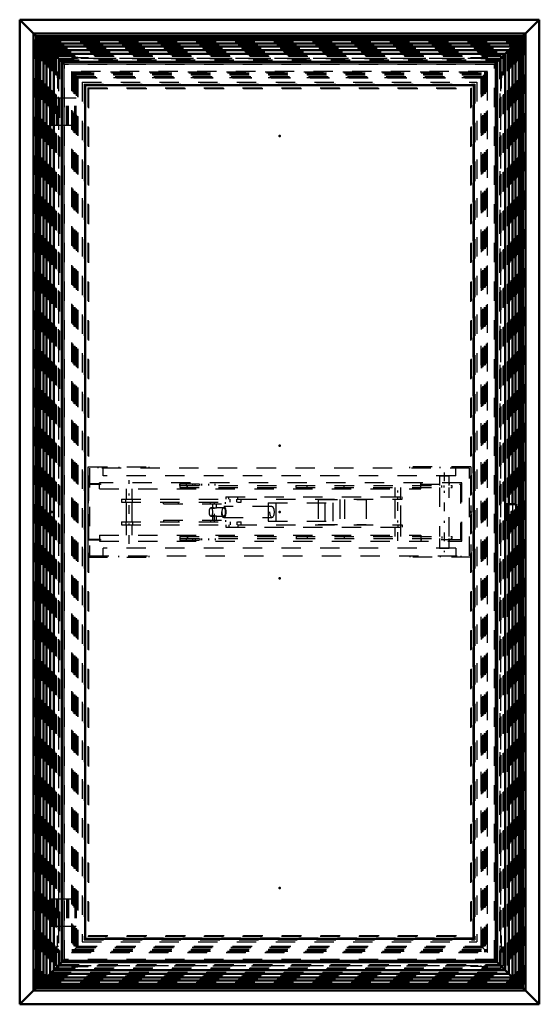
# Model space of a CAD drawing. Header units: millimetres. Extents: x 0 to 428, y 0 to 298.
# Tile 8 of 31: x 111 to 138, y 154 to 205. Entities that reach past the tile are written whole.
import ezdxf

# ---------------------------------------------------------------- set-up
doc = ezdxf.new("R2010")
doc.units = ezdxf.units.MM
doc.linetypes.add('Center', pattern=[1.5, 0.45, -0.5, 0.05, -0.5])
doc.linetypes.add('Dashed', pattern=[2, 1, -1])
for name, color, linetype, lineweight in [('am_0', 7, 'Continuous', 50), ('am_12', 3, 'Continuous', 25), ('am_3', 6, 'Dashed', 25), ('am_6', 2, 'Continuous', 35), ('am_7', 7, 'Center', 25), ('am_9', 7, 'Continuous', 50)]:
    doc.layers.add(name, color=color, linetype=linetype, lineweight=lineweight)

# ---------------------------------------------------------------- blocks, each defined once
blk = doc.blocks.new('47_FGS30012024025C210U_0_in_FDFneo120240C2225N1N4N_300Cl0__1203')
at = {"layer": 'am_3'}
for p, q in [((133.109, 181.134), (133.109, 180.644)), ((133.609, 181.134), (133.109, 181.134)), ((133.609, 180.644), (133.609, 181.134)), ((114.949, 180.744), (114.949, 177.824)), ((115.599, 180.744), (114.949, 180.744)), ((114.961, 180.744), (114.961, 177.824)), ((114.989, 177.864), (114.989, 180.704)), ((115.599, 180.704), (114.989, 180.704)), ((115.001, 177.864), (115.001, 180.704)), ((115.549, 180.744), (115.549, 180.784)), ((134.258, 180.784), (115.549, 180.784)), ((115.549, 180.484), (115.549, 180.704)), ((115.549, 180.484), (132.156, 180.484)), ((115.554, 180.744), (115.554, 180.784)), ((115.554, 180.484), (115.554, 180.704)), ((115.586, 180.704), (115.586, 180.744)), ((115.589, 180.704), (115.589, 180.744)), ((115.594, 180.744), (115.594, 180.704)), ((115.599, 180.704), (115.599, 180.744)), ((116.923, 180.484), (116.923, 179.944)), ((117.243, 179.944), (117.243, 180.484)), ((119.692, 180.744), (119.692, 180.544)), ((119.692, 180.744), (121.525, 180.744)), ((119.692, 180.544), (133.759, 180.544)), ((119.697, 180.644), (119.697, 180.744)), ((119.697, 180.644), (133.759, 180.644)), ((120.026, 180.744), (120.026, 180.644)), ((120.08, 180.544), (120.08, 180.644)), ((120.103, 180.544), (120.103, 180.644)), ((120.375, 180.644), (120.375, 180.744)), ((120.486, 180.644), (120.486, 180.744)), ((120.737, 180.644), (120.737, 180.744)), ((120.839, 180.644), (120.839, 180.744)), ((121.187, 180.744), (121.187, 180.644)), ((121.525, 180.644), (121.525, 180.744)), ((125.701, 180.544), (125.701, 180.644)), ((126.278, 180.544), (126.278, 180.644)), ((128.191, 180.544), (128.191, 180.644)), ((130.798, 180.544), (130.798, 180.059)), ((131.118, 180.059), (131.118, 180.544)), ((132.151, 180.484), (132.151, 180.784)), ((132.151, 180.784), (132.151, 180.724)), ((132.151, 180.724), (134.198, 180.724)), ((132.156, 180.784), (132.156, 180.724)), ((132.156, 180.484), (132.156, 180.784)), ((133.109, 180.544), (133.109, 178.024)), ((133.239, 180.544), (133.239, 180.644)), ((133.354, 180.544), (133.354, 180.644)), ((133.609, 178.024), (133.609, 180.544)), ((133.613, 180.784), (133.613, 180.724)), ((133.618, 180.784), (133.618, 180.724)), ((133.759, 180.544), (133.759, 180.644)), ((134.189, 180.724), (134.189, 177.844)), ((134.198, 180.724), (134.198, 177.844)), ((134.249, 177.784), (134.249, 180.784)), ((134.258, 177.784), (134.258, 180.784)), ((122.071, 180.059), (122.071, 179.944)), ((122.071, 180.059), (131.189, 180.059)), ((122.239, 179.944), (122.239, 180.059)), ((122.703, 179.944), (122.703, 180.059)), ((130.958, 179.944), (130.958, 180.059)), ((131.094, 179.944), (131.094, 180.059)), ((131.189, 179.944), (131.189, 180.059)), ((116.683, 179.944), (116.683, 179.784)), ((116.683, 179.944), (131.189, 179.944)), ((116.683, 179.784), (122.871, 179.784)), ((116.907, 179.784), (116.907, 179.944)), ((116.923, 179.784), (116.923, 178.784)), ((117.243, 178.784), (117.243, 179.784)), ((117.26, 179.784), (117.26, 179.944)), ((118.848, 179.704), (118.848, 179.784)), ((118.848, 179.704), (122.067, 179.704)), ((119.637, 179.704), (119.637, 179.784)), ((121.278, 179.704), (121.278, 179.784)), ((121.398, 179.504), (121.305, 179.504)), ((121.391, 179.704), (121.391, 179.501)), ((121.392, 179.502), (121.391, 179.501)), ((121.398, 179.504), (121.392, 179.502)), ((121.968, 179.504), (121.583, 179.504)), ((121.591, 179.501), (121.591, 179.704)), ((124.46, 179.574), (121.968, 179.574)), ((122.067, 179.704), (122.067, 179.784)), ((122.295, 179.784), (122.295, 179.944)), ((122.647, 179.784), (122.647, 179.944)), ((122.871, 179.784), (122.871, 179.944)), ((124.258, 179.754), (127.607, 179.754)), ((124.258, 179.754), (124.258, 178.814)), ((124.662, 179.754), (124.662, 178.814)), ((126.842, 179.924), (129.323, 179.924)), ((126.842, 179.924), (126.842, 178.644)), ((127.203, 178.814), (127.203, 179.754)), ((127.607, 179.754), (127.607, 178.814)), ((127.965, 179.924), (127.965, 178.644)), ((128.2, 179.924), (128.2, 178.644)), ((129.323, 179.924), (129.323, 178.644)), ((130.798, 179.944), (130.798, 178.624)), ((131.118, 178.624), (131.118, 179.944)), ((121.305, 179.064), (121.398, 179.064)), ((121.391, 179.067), (121.391, 178.864)), ((121.398, 179.064), (121.411, 179.066)), ((121.583, 179.064), (121.968, 179.064)), ((121.591, 179.067), (121.59, 179.065)), ((121.591, 178.864), (121.591, 179.068)), ((121.968, 178.994), (124.46, 178.994)), ((116.683, 178.784), (116.683, 178.624)), ((116.683, 178.784), (122.871, 178.784)), ((116.683, 178.624), (131.189, 178.624)), ((116.907, 178.784), (116.907, 178.624)), ((116.923, 178.624), (116.923, 178.084)), ((117.243, 178.084), (117.243, 178.624)), ((117.26, 178.784), (117.26, 178.624)), ((118.848, 178.864), (122.067, 178.864)), ((118.848, 178.864), (118.848, 178.784)), ((119.637, 178.864), (119.637, 178.784)), ((121.278, 178.864), (121.278, 178.784)), ((122.067, 178.864), (122.067, 178.784)), ((122.071, 178.624), (122.071, 178.509)), ((122.071, 178.509), (131.189, 178.509)), ((122.239, 178.624), (122.239, 178.509)), ((122.295, 178.784), (122.295, 178.624)), ((122.647, 178.784), (122.647, 178.624)), ((122.703, 178.624), (122.703, 178.509)), ((122.871, 178.624), (122.871, 178.784)), ((124.258, 178.814), (127.607, 178.814)), ((126.842, 178.644), (129.323, 178.644)), ((130.798, 178.509), (130.798, 178.024)), ((130.958, 178.624), (130.958, 178.509)), ((131.094, 178.624), (131.094, 178.509)), ((131.118, 178.024), (131.118, 178.509)), ((131.189, 178.624), (131.189, 178.509)), ((115.549, 178.084), (132.156, 178.084)), ((115.549, 178.084), (115.549, 177.864)), ((115.554, 178.084), (115.554, 177.864)), ((119.692, 178.024), (119.692, 177.824)), ((119.692, 178.024), (133.759, 178.024)), ((120.08, 178.024), (120.08, 177.924)), ((120.103, 178.024), (120.103, 177.924)), ((125.701, 178.024), (125.701, 177.924)), ((126.278, 178.024), (126.278, 177.924)), ((128.191, 178.024), (128.191, 177.924)), ((132.151, 178.084), (132.151, 177.784)), ((132.156, 178.084), (132.156, 177.784)), ((133.239, 178.024), (133.239, 177.924)), ((133.354, 178.024), (133.354, 177.924)), ((133.759, 177.924), (133.759, 178.024)), ((115.599, 177.824), (114.949, 177.824)), ((115.599, 177.864), (114.989, 177.864)), ((115.549, 177.824), (115.549, 177.784)), ((115.549, 177.784), (134.258, 177.784)), ((115.554, 177.824), (115.554, 177.784)), ((115.586, 177.824), (115.586, 177.864)), ((115.589, 177.824), (115.589, 177.864)), ((115.594, 177.864), (115.594, 177.824)), ((115.599, 177.824), (115.599, 177.864)), ((119.692, 177.824), (121.525, 177.824)), ((119.697, 177.924), (119.697, 177.824)), ((119.697, 177.924), (133.759, 177.924)), ((120.026, 177.924), (120.026, 177.824)), ((120.375, 177.824), (120.375, 177.924)), ((120.486, 177.924), (120.486, 177.824)), ((120.737, 177.924), (120.737, 177.824)), ((120.839, 177.824), (120.839, 177.924)), ((121.187, 177.924), (121.187, 177.824)), ((121.525, 177.924), (121.525, 177.824)), ((132.151, 177.844), (132.151, 177.784)), ((134.198, 177.844), (132.151, 177.844)), ((132.156, 177.844), (132.156, 177.784)), ((133.109, 177.924), (133.109, 177.394)), ((133.609, 177.394), (133.609, 177.924)), ((133.613, 177.844), (133.613, 177.784)), ((133.618, 177.844), (133.618, 177.784)), ((133.609, 177.394), (133.109, 177.394))]:
    blk.add_line(p, q, dxfattribs=at)
for points in [[(121.391, 179.501), (121.393, 179.497), (121.404, 179.49), (121.426, 179.483), (121.455, 179.48), (121.485, 179.482), (121.491, 179.483)], [(121.591, 179.501), (121.59, 179.499), (121.583, 179.493), (121.565, 179.485), (121.537, 179.48), (121.507, 179.481), (121.477, 179.486), (121.447, 179.493), (121.419, 179.501), (121.4, 179.504), (121.398, 179.504)], [(121.491, 179.483), (121.524, 179.491), (121.554, 179.498), (121.577, 179.503)], [(121.584, 179.504), (121.589, 179.503), (121.591, 179.501)], [(121.491, 179.085), (121.461, 179.088), (121.433, 179.087), (121.412, 179.081), (121.396, 179.074), (121.391, 179.067)], [(121.391, 179.067), (121.391, 179.067), (121.397, 179.064), (121.398, 179.064)], [(121.411, 179.066), (121.412, 179.066), (121.435, 179.071), (121.464, 179.079), (121.498, 179.086), (121.531, 179.088), (121.557, 179.085), (121.576, 179.079), (121.588, 179.071), (121.591, 179.067)], [(121.59, 179.065), (121.59, 179.065), (121.584, 179.064)]]:
    blk.add_lwpolyline(points, dxfattribs=at)
for centre, major_axis in [((121.305, 179.284), (0, 0.22)), ((121.968, 179.284), (0, 0.29)), ((121.968, 179.284), (0, 0.22)), ((124.46, 179.284), (0, 0.29))]:
    blk.add_ellipse(centre, major_axis=major_axis, ratio=0.36721, dxfattribs=at)
at = {"layer": 'am_7'}
for p, q in [((133.359, 181.321), (133.359, 177.207)), ((117.083, 177.634), (117.083, 180.934)), ((130.958, 177.788), (130.958, 180.78)), ((121.491, 178.734), (121.491, 179.834))]:
    blk.add_line(p, q, dxfattribs=at)
at = {"layer": 'am_6'}
for tag, p, flags in [('NB', (139.258, 181.321), 8), ('NN', (139.258, 180.821), 8), ('NT', (139.258, 180.321), 8), ('NBSYN', (139.258, 179.821), 8), ('LINA', (139.258, 179.321), 8), ('CATALOG', (139.258, 178.821), 8), ('IDNR', (139.258, 178.321), 8), ('PN', (139.258, 177.821), 8), ('LODLEVEL', (139.258, 177.321), 8), ('L', (139.258, 176.821), 8), ('W', (139.258, 176.321), 8), ('DP', (139.258, 175.821), 8), ('OP', (139.258, 175.321), 8), ('OC', (139.258, 174.821), 8), ('BA', (139.258, 174.321), 8), ('ExcludeFromBOM', (139.258, 173.321), 8), ('PSOL_0', (139.258, 172.821), 9), ('PSOL_1', (139.258, 172.321), 9), ('PSOL_2', (139.258, 171.821), 9), ('PSOL_3', (139.258, 171.321), 9)]:
    blk.add_attdef(tag, p, '', height=0.5, dxfattribs=dict(at, flags=flags))
blk = doc.blocks.new('48_FGS3001202402511U_0_in_FDFneo120240C2225N1N4N_300Cl0__1203')
at = {"layer": 'am_3'}
for p, q in [((114.968, 181.614), (118.108, 181.614)), ((114.968, 176.954), (114.968, 181.614)), ((134.668, 181.554), (115.028, 181.554)), ((115.028, 181.554), (115.028, 177.014)), ((115.488, 181.554), (115.488, 181.614)), ((115.748, 181.154), (115.748, 181.614)), ((116.548, 181.614), (116.548, 181.554)), ((118.108, 181.554), (118.108, 181.614)), ((134.728, 181.614), (131.588, 181.614)), ((131.588, 181.554), (131.588, 181.614)), ((133.148, 181.554), (133.148, 181.614)), ((133.948, 181.154), (133.948, 181.614)), ((134.208, 181.554), (134.208, 181.614)), ((134.668, 177.014), (134.668, 181.554)), ((134.728, 181.614), (134.728, 176.954)), ((133.948, 181.154), (115.748, 181.154)), ((114.968, 176.954), (118.108, 176.954)), ((115.028, 177.014), (134.668, 177.014)), ((115.488, 176.954), (115.488, 177.014)), ((115.748, 176.954), (115.748, 177.414)), ((133.948, 177.414), (115.748, 177.414)), ((116.548, 176.954), (116.548, 177.014)), ((118.108, 176.954), (118.108, 177.014)), ((131.588, 177.014), (131.588, 176.954)), ((134.728, 176.954), (131.588, 176.954)), ((133.148, 177.014), (133.148, 176.954)), ((133.948, 177.414), (133.948, 176.954)), ((134.208, 177.014), (134.208, 176.954))]:
    blk.add_line(p, q, dxfattribs=at)
at = {"layer": 'am_6'}
for tag, p, flags in [('NB', (139.728, 181.614), 8), ('NN', (139.728, 181.114), 8), ('NT', (139.728, 180.614), 8), ('NBSYN', (139.728, 180.114), 8), ('LINA', (139.728, 179.614), 8), ('CATALOG', (139.728, 179.114), 8), ('IDNR', (139.728, 178.614), 8), ('PN', (139.728, 178.114), 8), ('LODLEVEL', (139.728, 177.614), 8), ('L', (139.728, 177.114), 8), ('W', (139.728, 176.614), 8), ('DP', (139.728, 176.114), 8), ('OP', (139.728, 175.614), 8), ('PPATH', (139.728, 175.114), 8), ('ExcludeFromBOM', (139.728, 174.114), 8), ('PSOL_0', (139.728, 173.614), 9), ('PSOL_1', (139.728, 173.114), 9), ('PSOL_2', (139.728, 172.614), 9)]:
    blk.add_attdef(tag, p, '', height=0.5, dxfattribs=dict(at, flags=flags))
blk = doc.blocks.new('49_Flat_Glass_Skylight_300120240_6_0_in_FDFneo120240C2225N1N4N_300Cl0__1203')
at = {"layer": 'am_3'}
for p, q in [((135.6, 202.036), (114.096, 202.036)), ((114.096, 202.036), (114.096, 156.532)), ((114.096, 202.036), (114.17, 201.962)), ((114.17, 201.962), (135.526, 201.962)), ((114.17, 201.962), (114.17, 156.606)), ((114.176, 201.956), (114.282, 201.956)), ((114.176, 201.956), (114.416, 201.717)), ((114.178, 201.954), (114.178, 156.614)), ((114.263, 201.869), (135.433, 201.869)), ((114.263, 201.869), (114.263, 156.699)), ((114.28, 201.954), (114.282, 201.956)), ((114.28, 201.954), (135.416, 201.954)), ((114.28, 201.852), (114.28, 156.716)), ((114.28, 201.852), (135.416, 201.852)), ((135.281, 201.717), (135.52, 201.956)), ((135.414, 201.956), (135.52, 201.956)), ((135.416, 201.954), (135.414, 201.956)), ((135.416, 201.852), (135.416, 156.716)), ((135.433, 201.869), (135.433, 156.699)), ((135.518, 201.954), (135.518, 156.614)), ((135.526, 201.962), (135.6, 202.036)), ((135.526, 201.962), (135.526, 156.606)), ((135.6, 156.532), (135.6, 202.036)), ((114.353, 201.779), (114.353, 156.789)), ((114.353, 201.779), (135.343, 201.779)), ((114.362, 156.798), (114.362, 201.77)), ((114.362, 201.77), (135.334, 201.77)), ((114.416, 201.717), (135.281, 201.717)), ((114.416, 201.717), (114.416, 156.851)), ((135.281, 201.717), (135.281, 156.851)), ((135.334, 201.77), (135.334, 156.798)), ((135.343, 201.779), (135.343, 156.789)), ((114.17, 156.606), (114.096, 156.532)), ((114.17, 156.606), (135.526, 156.606)), ((114.176, 156.612), (114.416, 156.851)), ((114.176, 156.612), (114.282, 156.612)), ((114.263, 156.699), (135.433, 156.699)), ((114.28, 156.716), (135.416, 156.716)), ((114.282, 156.612), (114.28, 156.614)), ((114.28, 156.614), (135.416, 156.614)), ((114.353, 156.789), (135.343, 156.789)), ((135.334, 156.798), (114.362, 156.798)), ((114.416, 156.851), (135.281, 156.851)), ((135.52, 156.612), (135.281, 156.851)), ((135.416, 156.614), (135.414, 156.612)), ((135.414, 156.612), (135.52, 156.612)), ((135.6, 156.532), (135.526, 156.606)), ((114.096, 156.532), (135.6, 156.532))]:
    blk.add_line(p, q, dxfattribs=at)
at = {"layer": 'am_6'}
for tag, p, flags in [('NB', (140.6, 202.036), 8), ('NN', (140.6, 201.536), 8), ('NT', (140.6, 201.036), 8), ('NBSYN', (140.6, 200.536), 8), ('LINA', (140.6, 200.036), 8), ('CATALOG', (140.6, 199.536), 8), ('IDNR', (140.6, 199.036), 8), ('PN', (140.6, 198.536), 8), ('LODLEVEL', (140.6, 198.036), 8), ('L', (140.6, 197.536), 8), ('W', (140.6, 197.036), 8), ('PPATH', (140.6, 196.536), 8), ('ExcludeFromBOM', (140.6, 195.536), 8), ('PSOL_0', (140.6, 195.036), 9), ('PSOL_1', (140.6, 194.536), 9), ('PSOL_2', (140.6, 194.036), 9)]:
    blk.add_attdef(tag, p, '', height=0.5, dxfattribs=dict(at, flags=flags))
blk = doc.blocks.new('50_Flat_Glass_Skylight_300120240_12_0_in_FDFneo120240C2225N1N4N_300Cl0__1203')
at = {"layer": 'am_3'}
for p, q in [((114.65, 201.482), (135.046, 201.482)), ((114.65, 201.482), (114.65, 157.086)), ((135.046, 201.482), (135.046, 157.086)), ((114.814, 201.318), (114.814, 157.25)), ((114.814, 201.318), (134.882, 201.318)), ((134.882, 201.318), (134.882, 157.25)), ((114.814, 157.25), (134.882, 157.25)), ((114.65, 157.086), (135.046, 157.086))]:
    blk.add_line(p, q, dxfattribs=at)
at = {"layer": 'am_6'}
for tag, p, flags in [('NB', (140.046, 201.482), 8), ('NN', (140.046, 200.982), 8), ('NT', (140.046, 200.482), 8), ('NBSYN', (140.046, 199.982), 8), ('LINA', (140.046, 199.482), 8), ('CATALOG', (140.046, 198.982), 8), ('IDNR', (140.046, 198.482), 8), ('PN', (140.046, 197.982), 8), ('LODLEVEL', (140.046, 197.482), 8), ('L', (140.046, 196.982), 8), ('W', (140.046, 196.482), 8), ('PPATH', (140.046, 195.982), 8), ('ExcludeFromBOM', (140.046, 194.982), 8), ('PSOL_0', (140.046, 194.482), 9), ('PSOL_1', (140.046, 193.982), 9), ('PSOL_2', (140.046, 193.482), 9)]:
    blk.add_attdef(tag, p, '', height=0.5, dxfattribs=dict(at, flags=flags))
blk = doc.blocks.new('51_Flat_Glass_Skylight_300120240_5_0_in_FDFneo120240C2225N1N4N_300Cl0__1203')
at = {"layer": 'am_3'}
for p, q in [((114.758, 201.374), (134.938, 201.374)), ((114.758, 201.374), (114.758, 157.194)), ((134.938, 201.374), (134.938, 157.194)), ((114.958, 201.174), (114.958, 157.394)), ((114.958, 201.174), (134.738, 201.174)), ((134.738, 201.174), (134.738, 157.394)), ((114.758, 157.194), (134.938, 157.194)), ((114.958, 157.394), (134.738, 157.394))]:
    blk.add_line(p, q, dxfattribs=at)
at = {"layer": 'am_6'}
for tag, p, flags in [('NB', (139.938, 201.374), 8), ('NN', (139.938, 200.874), 8), ('NT', (139.938, 200.374), 8), ('NBSYN', (139.938, 199.874), 8), ('LINA', (139.938, 199.374), 8), ('CATALOG', (139.938, 198.874), 8), ('IDNR', (139.938, 198.374), 8), ('PN', (139.938, 197.874), 8), ('LODLEVEL', (139.938, 197.374), 8), ('L', (139.938, 196.874), 8), ('W', (139.938, 196.374), 8), ('PPATH', (139.938, 195.874), 8), ('ExcludeFromBOM', (139.938, 194.874), 8), ('PSOL_0', (139.938, 194.374), 9), ('PSOL_1', (139.938, 193.874), 9), ('PSOL_2', (139.938, 193.374), 9)]:
    blk.add_attdef(tag, p, '', height=0.5, dxfattribs=dict(at, flags=flags))
blk = doc.blocks.new('52_FGS3001202402C4U_0_in_FDFneo120240C2225N1N4N_300Cl0__1203')
at = {"layer": 'am_3'}
for p, q in [((114.428, 201.704), (114.428, 156.864)), ((135.268, 201.704), (114.428, 201.704)), ((135.268, 156.864), (135.268, 201.704)), ((114.428, 156.864), (135.268, 156.864))]:
    blk.add_line(p, q, dxfattribs=at)
at = {"layer": 'am_6'}
for tag, p, flags in [('NB', (140.268, 201.704), 8), ('NN', (140.268, 201.204), 8), ('NT', (140.268, 200.704), 8), ('NBSYN', (140.268, 200.204), 8), ('LINA', (140.268, 199.704), 8), ('CATALOG', (140.268, 199.204), 8), ('IDNR', (140.268, 198.704), 8), ('PN', (140.268, 198.204), 8), ('LODLEVEL', (140.268, 197.704), 8), ('L', (140.268, 197.204), 8), ('W', (140.268, 196.704), 8), ('TG', (140.268, 196.204), 8), ('TG1', (140.268, 195.704), 8), ('OC', (140.268, 195.204), 8), ('PPATH', (140.268, 194.704), 8), ('ExcludeFromBOM', (140.268, 193.704), 8), ('PSOL_0', (140.268, 193.204), 9), ('PSOL_1', (140.268, 192.704), 9), ('PSOL_2', (140.268, 192.204), 9), ('PSOL_3', (140.268, 191.704), 9)]:
    blk.add_attdef(tag, p, '', height=0.5, dxfattribs=dict(at, flags=flags))
blk = doc.blocks.new('53_FGS30012024025C3U_0_in_FDFneo120240C2225N1N4N_300Cl0__1203')
at = {"layer": 'am_0'}
for p, q in [((136.693, 203.129), (113.003, 203.129)), ((113.186, 202.946), (113.003, 203.129)), ((113.003, 203.129), (113.003, 155.439)), ((136.51, 202.946), (113.186, 202.946)), ((113.186, 202.946), (113.186, 155.622)), ((113.187, 202.945), (136.509, 202.945)), ((113.187, 202.945), (113.187, 155.623)), ((113.708, 202.424), (113.187, 202.945)), ((136.509, 202.945), (135.988, 202.424)), ((136.509, 202.945), (136.509, 155.623)), ((136.693, 203.129), (136.51, 202.946)), ((136.51, 155.622), (136.51, 202.946)), ((136.693, 179.694), (136.693, 203.129)), ((113.608, 202.524), (136.088, 202.524)), ((113.608, 202.524), (113.608, 156.044)), ((136.088, 202.524), (136.088, 156.044)), ((114.808, 201.324), (114.808, 157.244)), ((114.808, 201.324), (134.888, 201.324)), ((134.888, 201.324), (134.888, 157.244)), ((136.563, 179.694), (137.076, 179.694)), ((136.563, 179.694), (136.563, 178.874)), ((136.682, 179.694), (136.682, 178.874)), ((137.076, 179.694), (137.076, 178.874)), ((136.563, 178.874), (137.076, 178.874)), ((136.693, 155.439), (136.693, 178.874)), ((114.808, 157.244), (134.888, 157.244)), ((113.187, 155.623), (113.708, 156.144)), ((135.988, 156.144), (136.509, 155.623)), ((113.186, 155.622), (113.003, 155.439)), ((113.186, 155.622), (136.51, 155.622)), ((113.187, 155.623), (136.509, 155.623)), ((113.608, 156.044), (136.088, 156.044)), ((136.51, 155.622), (136.693, 155.439)), ((113.003, 155.439), (136.693, 155.439))]:
    blk.add_line(p, q, dxfattribs=at)
at = {"layer": 'am_12'}
for p, q in [((113.008, 203.125), (136.689, 203.125)), ((113.008, 203.125), (113.008, 155.443)), ((136.689, 203.125), (136.689, 179.694)), ((113.708, 202.424), (135.988, 202.424)), ((113.708, 202.424), (113.708, 156.144)), ((135.988, 202.424), (135.988, 156.144)), ((136.689, 178.874), (136.689, 155.443)), ((113.708, 156.144), (135.988, 156.144)), ((113.008, 155.443), (136.689, 155.443))]:
    blk.add_line(p, q, dxfattribs=at)
at = {"layer": 'am_3'}
for p, q in [((113.043, 203.089), (136.653, 203.089)), ((113.043, 203.089), (113.043, 155.479)), ((113.071, 203.061), (136.625, 203.061)), ((113.071, 203.061), (113.071, 155.507)), ((113.094, 203.038), (136.602, 203.038)), ((113.094, 203.038), (113.094, 155.53)), ((113.187, 202.945), (113.186, 202.946)), ((113.223, 202.91), (136.474, 202.91)), ((113.223, 202.91), (113.223, 155.658)), ((113.428, 202.855), (114.263, 202.855)), ((113.428, 202.704), (113.428, 202.855)), ((114.263, 202.855), (114.263, 202.704)), ((135.433, 202.855), (136.268, 202.855)), ((135.433, 202.704), (135.433, 202.855)), ((136.268, 202.855), (136.268, 202.704)), ((136.474, 202.91), (136.474, 155.658)), ((136.51, 202.946), (136.509, 202.945)), ((136.602, 203.038), (136.602, 179.694)), ((136.625, 203.061), (136.625, 179.694)), ((136.653, 203.089), (136.653, 179.694)), ((113.277, 202.704), (113.277, 201.869)), ((113.428, 202.704), (113.277, 202.704)), ((113.281, 202.851), (136.415, 202.851)), ((113.281, 202.851), (113.281, 155.717)), ((136.244, 202.679), (113.453, 202.679)), ((113.453, 202.679), (113.453, 155.889)), ((114.223, 202.828), (114.113, 202.828)), ((114.113, 202.828), (114.113, 202.704)), ((114.113, 202.772), (114.424, 202.772)), ((135.583, 202.704), (114.113, 202.704)), ((114.223, 202.704), (114.223, 202.828)), ((114.263, 202.8), (114.223, 202.8)), ((114.424, 202.772), (114.424, 202.704)), ((114.424, 202.752), (114.968, 202.752)), ((114.968, 202.752), (114.968, 202.704)), ((134.728, 202.752), (135.272, 202.752)), ((134.728, 202.704), (134.728, 202.752)), ((135.272, 202.772), (135.583, 202.772)), ((135.272, 202.772), (135.272, 202.704)), ((135.473, 202.8), (135.433, 202.8)), ((135.583, 202.828), (135.473, 202.828)), ((135.473, 202.828), (135.473, 202.704)), ((135.583, 202.828), (135.583, 202.704)), ((136.244, 155.889), (136.244, 202.679)), ((136.419, 202.704), (136.268, 202.704)), ((136.415, 202.851), (136.415, 155.717)), ((136.419, 201.869), (136.419, 202.704)), ((113.277, 201.869), (113.428, 201.869)), ((113.305, 201.909), (113.305, 202.019)), ((113.305, 202.019), (113.428, 202.019)), ((113.305, 201.909), (113.428, 201.909)), ((113.332, 201.869), (113.332, 201.909)), ((113.36, 202.019), (113.36, 201.708)), ((113.428, 202.019), (113.428, 156.549)), ((114.113, 202.019), (135.583, 202.019)), ((114.113, 202.019), (114.113, 156.549)), ((114.113, 201.909), (114.223, 201.909)), ((114.113, 201.869), (114.223, 201.869)), ((114.223, 202.019), (114.223, 201.909)), ((114.223, 201.869), (114.223, 156.699)), ((114.263, 202.019), (114.263, 201.909)), ((114.263, 201.909), (135.433, 201.909)), ((135.433, 202.019), (135.433, 201.909)), ((135.473, 202.019), (135.473, 201.909)), ((135.473, 201.909), (135.583, 201.909)), ((135.473, 201.869), (135.473, 156.699)), ((135.473, 201.869), (135.583, 201.869)), ((135.583, 202.019), (135.583, 156.549)), ((136.268, 202.019), (136.392, 202.019)), ((136.268, 202.019), (136.268, 156.549)), ((136.268, 201.909), (136.392, 201.909)), ((136.268, 201.869), (136.419, 201.869)), ((136.336, 201.708), (136.336, 202.019)), ((136.364, 201.909), (136.364, 201.869)), ((136.392, 202.019), (136.392, 201.909)), ((113.36, 201.708), (113.428, 201.708)), ((113.381, 201.708), (113.381, 201.164)), ((114.368, 201.764), (135.328, 201.764)), ((114.368, 201.764), (114.368, 156.804)), ((114.424, 201.708), (135.272, 201.708)), ((114.424, 201.708), (114.424, 156.86)), ((135.272, 201.708), (135.272, 156.86)), ((135.328, 201.764), (135.328, 156.804)), ((136.268, 201.708), (136.336, 201.708)), ((136.316, 201.164), (136.316, 201.708)), ((113.381, 201.164), (113.428, 201.164)), ((114.968, 201.164), (114.968, 157.404)), ((114.968, 201.164), (134.728, 201.164)), ((134.728, 201.164), (134.728, 157.404)), ((136.268, 201.164), (136.316, 201.164)), ((113.018, 200.664), (113.018, 200.344)), ((113.018, 200.664), (113.947, 200.664)), ((113.158, 200.344), (113.018, 200.344)), ((113.033, 200.344), (113.033, 200.664)), ((113.058, 200.664), (113.058, 200.344)), ((113.064, 200.344), (113.064, 200.664)), ((113.073, 200.344), (113.073, 199.584)), ((113.098, 200.344), (113.098, 200.664)), ((113.104, 199.584), (113.104, 200.344)), ((113.111, 200.344), (113.111, 199.584)), ((113.112, 199.264), (113.112, 200.664)), ((113.118, 200.344), (113.118, 200.664)), ((113.152, 199.584), (113.152, 200.344)), ((113.158, 200.344), (113.158, 200.664)), ((113.412, 199.264), (113.412, 200.664)), ((113.431, 199.264), (113.431, 200.664)), ((113.847, 199.264), (113.847, 200.664)), ((113.855, 199.264), (113.855, 200.664)), ((113.932, 199.264), (113.932, 200.664)), ((113.947, 199.264), (113.947, 200.664)), ((113.158, 199.584), (113.018, 199.584)), ((113.018, 199.584), (113.018, 199.264)), ((113.033, 199.264), (113.033, 199.584)), ((113.058, 199.584), (113.058, 199.264)), ((113.064, 199.264), (113.064, 199.584)), ((113.098, 199.264), (113.098, 199.584)), ((113.118, 199.264), (113.118, 199.584)), ((113.158, 199.264), (113.158, 199.584)), ((113.018, 199.264), (113.947, 199.264)), ((136.596, 178.874), (136.596, 179.694)), ((137.036, 179.694), (137.036, 178.874)), ((136.602, 178.874), (136.602, 155.53)), ((136.625, 178.874), (136.625, 155.507)), ((136.653, 178.874), (136.653, 155.479)), ((113.018, 159.304), (113.018, 158.984)), ((113.018, 159.304), (113.947, 159.304)), ((113.033, 159.304), (113.033, 158.984)), ((113.058, 159.304), (113.058, 158.984)), ((113.064, 159.304), (113.064, 158.984)), ((113.098, 159.304), (113.098, 158.984)), ((113.112, 159.304), (113.112, 157.904)), ((113.118, 158.984), (113.118, 159.304)), ((113.158, 158.984), (113.158, 159.304)), ((113.412, 159.304), (113.412, 157.904)), ((113.431, 159.304), (113.431, 157.904)), ((113.847, 159.304), (113.847, 157.904)), ((113.855, 159.304), (113.855, 157.904)), ((113.932, 159.304), (113.932, 157.904)), ((113.947, 159.304), (113.947, 157.904)), ((113.018, 158.984), (113.158, 158.984)), ((113.073, 158.224), (113.073, 158.984)), ((113.104, 158.984), (113.104, 158.224)), ((113.111, 158.224), (113.111, 158.984)), ((113.152, 158.984), (113.152, 158.224)), ((113.018, 158.224), (113.018, 157.904)), ((113.018, 158.224), (113.158, 158.224)), ((113.033, 158.224), (113.033, 157.904)), ((113.058, 158.224), (113.058, 157.904)), ((113.064, 158.224), (113.064, 157.904)), ((113.098, 158.224), (113.098, 157.904)), ((113.118, 157.904), (113.118, 158.224)), ((113.158, 157.904), (113.158, 158.224)), ((113.018, 157.904), (113.947, 157.904)), ((113.381, 156.86), (113.381, 157.404)), ((113.381, 157.404), (113.428, 157.404)), ((114.968, 157.404), (134.728, 157.404)), ((136.316, 157.404), (136.268, 157.404)), ((136.316, 156.86), (136.316, 157.404)), ((113.277, 155.864), (113.277, 156.699)), ((113.277, 156.699), (113.428, 156.699)), ((113.305, 156.659), (113.305, 156.549)), ((113.428, 156.659), (113.305, 156.659)), ((113.332, 156.699), (113.332, 156.659)), ((113.36, 156.549), (113.36, 156.86)), ((113.36, 156.86), (113.428, 156.86)), ((114.113, 156.699), (114.223, 156.699)), ((114.113, 156.659), (114.223, 156.659)), ((114.223, 156.659), (114.223, 156.549)), ((114.263, 156.659), (114.263, 156.549)), ((114.263, 156.659), (135.433, 156.659)), ((114.368, 156.804), (135.328, 156.804)), ((114.424, 156.86), (135.272, 156.86)), ((135.433, 156.659), (135.433, 156.549)), ((135.473, 156.699), (135.583, 156.699)), ((135.473, 156.659), (135.473, 156.549)), ((135.473, 156.659), (135.583, 156.659)), ((136.268, 156.86), (136.336, 156.86)), ((136.268, 156.699), (136.419, 156.699)), ((136.268, 156.659), (136.392, 156.659)), ((136.336, 156.549), (136.336, 156.86)), ((136.364, 156.699), (136.364, 156.659)), ((136.392, 156.659), (136.392, 156.549)), ((136.419, 155.864), (136.419, 156.699)), ((113.305, 156.549), (113.428, 156.549)), ((114.113, 156.549), (135.583, 156.549)), ((136.392, 156.549), (136.268, 156.549)), ((113.186, 155.622), (113.187, 155.623)), ((113.223, 155.658), (136.474, 155.658)), ((113.428, 155.864), (113.277, 155.864)), ((113.281, 155.717), (136.415, 155.717)), ((113.428, 155.864), (113.428, 155.713)), ((113.428, 155.713), (114.263, 155.713)), ((113.453, 155.889), (136.244, 155.889)), ((114.113, 155.864), (135.583, 155.864)), ((114.113, 155.864), (114.113, 155.74)), ((114.113, 155.796), (114.424, 155.796)), ((114.223, 155.74), (114.113, 155.74)), ((114.223, 155.864), (114.223, 155.74)), ((114.263, 155.768), (114.223, 155.768)), ((114.263, 155.713), (114.263, 155.864)), ((114.424, 155.796), (114.424, 155.864)), ((114.424, 155.816), (114.968, 155.816)), ((114.968, 155.816), (114.968, 155.864)), ((134.728, 155.816), (134.728, 155.864)), ((135.272, 155.816), (134.728, 155.816)), ((135.272, 155.796), (135.272, 155.864)), ((135.583, 155.796), (135.272, 155.796)), ((135.433, 155.864), (135.433, 155.713)), ((135.433, 155.768), (135.473, 155.768)), ((136.268, 155.713), (135.433, 155.713)), ((135.473, 155.864), (135.473, 155.74)), ((135.473, 155.74), (135.583, 155.74)), ((135.583, 155.864), (135.583, 155.74)), ((136.268, 155.864), (136.419, 155.864)), ((136.268, 155.864), (136.268, 155.713)), ((136.509, 155.623), (136.51, 155.622)), ((113.043, 155.479), (136.653, 155.479)), ((113.071, 155.507), (136.625, 155.507)), ((113.094, 155.53), (136.602, 155.53))]:
    blk.add_line(p, q, dxfattribs=at)
at = {"layer": 'am_6'}
for tag, p, flags in [('NB', (142.076, 203.129), 8), ('NN', (142.076, 202.629), 8), ('NT', (142.076, 202.129), 8), ('NBSYN', (142.076, 201.629), 8), ('LINA', (142.076, 201.129), 8), ('CATALOG', (142.076, 200.629), 8), ('IDNR', (142.076, 200.129), 8), ('PN', (142.076, 199.629), 8), ('LODLEVEL', (142.076, 199.129), 8), ('L', (142.076, 198.629), 8), ('W', (142.076, 198.129), 8), ('DP', (142.076, 197.629), 8), ('OP', (142.076, 197.129), 8), ('OC', (142.076, 196.629), 8), ('ExcludeFromBOM', (142.076, 195.629), 8), ('PSOL_0', (142.076, 195.129), 9), ('PSOL_1', (142.076, 194.629), 9), ('PSOL_2', (142.076, 194.129), 9)]:
    blk.add_attdef(tag, p, '', height=0.5, dxfattribs=dict(at, flags=flags))
blk = doc.blocks.new('54_Flat_Glass_Skylight_3001202402_2_0_in_FDFneo120240C2225N1N4N_300Cl0__1203')
at = {"layer": 'am_0'}
for p, q in [((137.563, 203.999), (112.133, 203.999)), ((112.133, 203.999), (112.133, 154.569)), ((112.133, 203.999), (112.274, 203.858)), ((137.422, 203.858), (137.563, 203.999)), ((137.563, 154.569), (137.563, 203.999)), ((112.274, 203.858), (137.422, 203.858)), ((112.274, 154.71), (112.274, 203.858)), ((112.364, 203.768), (137.332, 203.768)), ((112.364, 203.768), (112.364, 154.8)), ((113.003, 203.129), (112.364, 203.768)), ((112.49, 203.642), (137.206, 203.642)), ((112.49, 203.642), (112.49, 154.926)), ((112.654, 203.478), (137.042, 203.478)), ((112.654, 203.478), (112.654, 155.09)), ((137.332, 203.768), (136.693, 203.129)), ((137.042, 203.478), (137.042, 179.694)), ((137.206, 203.642), (137.206, 154.926)), ((137.332, 203.768), (137.332, 154.8)), ((137.422, 203.858), (137.422, 154.71)), ((112.817, 203.315), (136.879, 203.315)), ((112.817, 203.315), (112.817, 155.253)), ((136.879, 203.315), (136.879, 179.694)), ((112.998, 200.294), (112.998, 199.634)), ((112.998, 200.294), (113.003, 200.294)), ((113.003, 199.634), (112.998, 199.634)), ((136.879, 178.874), (136.879, 155.253)), ((137.042, 178.874), (137.042, 155.09)), ((113.003, 158.934), (112.998, 158.934)), ((112.998, 158.934), (112.998, 158.274)), ((112.998, 158.274), (113.003, 158.274)), ((112.364, 154.8), (113.003, 155.439)), ((112.654, 155.09), (137.042, 155.09)), ((112.817, 155.253), (136.879, 155.253)), ((136.693, 155.439), (137.332, 154.8)), ((112.274, 154.71), (112.133, 154.569)), ((112.133, 154.569), (137.563, 154.569)), ((112.274, 154.71), (137.422, 154.71)), ((112.364, 154.8), (137.332, 154.8)), ((112.49, 154.926), (137.206, 154.926)), ((137.563, 154.569), (137.422, 154.71))]:
    blk.add_line(p, q, dxfattribs=at)
at = {"layer": 'am_3'}
for p, q in [((112.252, 203.88), (137.444, 203.88)), ((112.252, 154.688), (112.252, 203.88)), ((137.444, 203.88), (137.444, 154.688)), ((112.285, 203.847), (137.411, 203.847)), ((112.285, 203.847), (112.285, 154.721)), ((112.285, 203.847), (112.364, 203.768)), ((112.388, 203.744), (137.308, 203.744)), ((112.388, 203.744), (112.388, 154.824)), ((112.431, 203.701), (137.265, 203.701)), ((112.431, 154.867), (112.431, 203.701)), ((112.552, 203.58), (137.144, 203.58)), ((112.552, 203.58), (112.552, 154.988)), ((112.57, 203.562), (137.126, 203.562)), ((112.57, 203.562), (112.57, 155.006)), ((112.631, 203.501), (137.064, 203.501)), ((112.631, 203.501), (112.631, 155.068)), ((112.716, 203.416), (136.98, 203.416)), ((112.716, 203.416), (112.716, 155.152)), ((112.733, 203.399), (136.963, 203.399)), ((112.733, 203.399), (112.733, 155.169)), ((136.963, 203.399), (136.963, 155.169)), ((136.98, 203.416), (136.98, 155.152)), ((137.064, 203.501), (137.064, 155.068)), ((137.126, 203.562), (137.126, 155.006)), ((137.144, 203.58), (137.144, 154.988)), ((137.265, 203.701), (137.265, 154.867)), ((137.308, 203.744), (137.308, 154.824)), ((137.332, 203.768), (137.411, 203.847)), ((137.411, 203.847), (137.411, 154.721)), ((112.795, 203.337), (136.901, 203.337)), ((112.795, 203.337), (112.795, 155.231)), ((112.879, 203.253), (136.817, 203.253)), ((112.879, 203.253), (112.879, 155.315)), ((112.897, 203.235), (136.799, 203.235)), ((112.897, 203.235), (112.897, 155.333)), ((112.959, 203.173), (136.737, 203.173)), ((112.959, 203.173), (112.959, 155.395)), ((113.003, 203.129), (113.492, 202.64)), ((113.062, 203.07), (136.634, 203.07)), ((113.062, 203.07), (113.062, 155.498)), ((113.091, 203.041), (113.091, 155.527)), ((113.091, 203.041), (136.605, 203.041)), ((113.219, 202.913), (136.477, 202.913)), ((113.219, 202.913), (113.219, 155.655)), ((136.204, 202.64), (136.693, 203.129)), ((136.477, 202.913), (136.477, 155.655)), ((136.605, 203.041), (136.605, 155.527)), ((136.634, 203.07), (136.634, 155.498)), ((136.737, 203.173), (136.737, 155.395)), ((136.799, 203.235), (136.799, 155.333)), ((136.817, 203.253), (136.817, 155.315)), ((136.901, 203.337), (136.901, 155.231)), ((113.308, 202.824), (136.388, 202.824)), ((113.308, 202.824), (113.308, 155.744)), ((113.408, 202.724), (136.288, 202.724)), ((113.408, 202.724), (113.408, 155.844)), ((113.492, 202.64), (113.492, 155.928)), ((113.492, 202.64), (136.204, 202.64)), ((136.204, 202.64), (136.204, 155.928)), ((136.288, 202.724), (136.288, 155.844)), ((136.388, 202.824), (136.388, 155.744)), ((114.368, 201.764), (114.368, 201.764)), ((114.368, 201.764), (114.368, 156.804)), ((135.328, 201.764), (135.328, 156.804)), ((114.944, 201.188), (114.944, 157.38)), ((114.944, 201.188), (134.752, 201.188)), ((114.988, 201.144), (134.708, 201.144)), ((114.988, 201.144), (114.988, 157.424)), ((134.708, 201.144), (134.708, 157.424)), ((134.752, 201.188), (134.752, 157.38)), ((113.22, 200.294), (113.22, 200.664)), ((113.338, 199.264), (113.338, 200.664)), ((113.357, 199.264), (113.357, 200.664)), ((113.947, 200.664), (114.348, 200.664)), ((114.268, 199.264), (114.268, 200.664)), ((114.346, 199.264), (114.346, 200.664)), ((114.348, 199.264), (114.348, 200.664)), ((113.003, 200.294), (113.22, 200.294)), ((113.038, 200.294), (113.038, 199.634)), ((113.127, 199.634), (113.127, 200.294)), ((113.129, 199.634), (113.129, 200.294)), ((113.159, 199.634), (113.159, 200.294)), ((113.169, 199.634), (113.169, 200.294)), ((113.22, 199.634), (113.003, 199.634)), ((113.22, 199.264), (113.22, 199.634)), ((113.947, 199.264), (114.348, 199.264)), ((136.879, 179.694), (136.879, 178.874)), ((137.042, 179.694), (137.042, 178.874)), ((113.22, 159.304), (113.22, 158.934)), ((113.338, 159.304), (113.338, 157.904)), ((113.357, 159.304), (113.357, 157.904)), ((113.947, 159.304), (114.348, 159.304)), ((114.268, 159.304), (114.268, 157.904)), ((114.346, 159.304), (114.346, 157.904)), ((114.348, 159.304), (114.348, 157.904)), ((113.22, 158.934), (113.003, 158.934)), ((113.038, 158.934), (113.038, 158.274)), ((113.127, 158.934), (113.127, 158.274)), ((113.129, 158.934), (113.129, 158.274)), ((113.159, 158.934), (113.159, 158.274)), ((113.169, 158.934), (113.169, 158.274)), ((113.003, 158.274), (113.22, 158.274)), ((113.22, 158.274), (113.22, 157.904)), ((113.947, 157.904), (114.348, 157.904)), ((114.944, 157.38), (134.752, 157.38)), ((114.988, 157.424), (134.708, 157.424)), ((114.368, 156.804), (114.368, 156.804)), ((113.492, 155.928), (113.003, 155.439)), ((113.219, 155.655), (136.477, 155.655)), ((113.308, 155.744), (136.388, 155.744)), ((113.408, 155.844), (136.288, 155.844)), ((113.492, 155.928), (136.204, 155.928)), ((136.693, 155.439), (136.204, 155.928)), ((112.631, 155.068), (137.064, 155.068)), ((112.716, 155.152), (136.98, 155.152)), ((112.733, 155.169), (136.963, 155.169)), ((112.795, 155.231), (136.901, 155.231)), ((112.879, 155.315), (136.817, 155.315)), ((112.897, 155.333), (136.799, 155.333)), ((112.959, 155.395), (136.737, 155.395)), ((113.062, 155.498), (136.634, 155.498)), ((113.091, 155.527), (136.605, 155.527)), ((137.444, 154.688), (112.252, 154.688)), ((112.285, 154.721), (112.364, 154.8)), ((112.285, 154.721), (137.411, 154.721)), ((112.388, 154.824), (137.308, 154.824)), ((137.265, 154.867), (112.431, 154.867)), ((112.552, 154.988), (137.144, 154.988)), ((112.57, 155.006), (137.126, 155.006)), ((137.411, 154.721), (137.332, 154.8))]:
    blk.add_line(p, q, dxfattribs=at)
at = {"layer": 'am_6'}
for tag, p, flags in [('NB', (142.563, 203.999), 8), ('NN', (142.563, 203.499), 8), ('NT', (142.563, 202.999), 8), ('NBSYN', (142.563, 202.499), 8), ('LINA', (142.563, 201.999), 8), ('CATALOG', (142.563, 201.499), 8), ('IDNR', (142.563, 200.999), 8), ('PN', (142.563, 200.499), 8), ('LODLEVEL', (142.563, 199.999), 8), ('L', (142.563, 199.499), 8), ('W', (142.563, 198.999), 8), ('DP', (142.563, 198.499), 8), ('ExcludeFromBOM', (142.563, 197.499), 8), ('PSOL_0', (142.563, 196.999), 9), ('PSOL_1', (142.563, 196.499), 9)]:
    blk.add_attdef(tag, p, '', height=0.5, dxfattribs=dict(at, flags=flags))
blk = doc.blocks.new('55_FGS30012024025201U_0_in_FDFneo120240C2225N1N4N_300Cl0__1203')
at = {"layer": 'am_0'}
for p, q in [((138.268, 204.704), (111.428, 204.704)), ((111.428, 204.704), (111.428, 153.864)), ((111.428, 204.704), (112.133, 203.999)), ((137.563, 203.999), (138.268, 204.704)), ((138.268, 153.864), (138.268, 204.704)), ((112.133, 154.569), (111.428, 153.864)), ((138.268, 153.864), (137.563, 154.569)), ((111.428, 153.864), (138.268, 153.864))]:
    blk.add_line(p, q, dxfattribs=at)
at = {"layer": 'am_12'}
for p, q in [((138.25, 204.686), (111.446, 204.686)), ((111.446, 153.882), (111.446, 204.686)), ((138.25, 153.882), (138.25, 204.686)), ((138.25, 153.882), (111.446, 153.882))]:
    blk.add_line(p, q, dxfattribs=at)
at = {"layer": 'am_3'}
for p, q in [((138.248, 204.684), (111.448, 204.684)), ((111.448, 153.884), (111.448, 204.684)), ((138.248, 153.884), (138.248, 204.684)), ((112.285, 203.847), (112.274, 203.858)), ((137.422, 203.858), (137.411, 203.847)), ((113.747, 202.385), (113.492, 202.64)), ((113.747, 156.183), (113.747, 202.385)), ((135.949, 202.385), (113.747, 202.385)), ((136.204, 202.64), (135.949, 202.385)), ((135.949, 156.183), (135.949, 202.385)), ((114.848, 157.284), (114.848, 201.284)), ((134.848, 201.284), (114.848, 201.284)), ((134.848, 157.284), (134.848, 201.284)), ((134.848, 157.284), (114.848, 157.284)), ((113.492, 155.928), (113.747, 156.183)), ((135.949, 156.183), (113.747, 156.183)), ((135.949, 156.183), (136.204, 155.928)), ((112.274, 154.71), (112.285, 154.721)), ((137.411, 154.721), (137.422, 154.71)), ((138.248, 153.884), (111.448, 153.884))]:
    blk.add_line(p, q, dxfattribs=at)
at = {"layer": 'am_6'}
for tag, p, flags in [('NB', (143.268, 204.704), 8), ('NN', (143.268, 204.204), 8), ('NT', (143.268, 203.704), 8), ('NBSYN', (143.268, 203.204), 8), ('LINA', (143.268, 202.704), 8), ('CATALOG', (143.268, 202.204), 8), ('IDNR', (143.268, 201.704), 8), ('PN', (143.268, 201.204), 8), ('LODLEVEL', (143.268, 200.704), 8), ('L', (143.268, 200.204), 8), ('W', (143.268, 199.704), 8), ('DP', (143.268, 199.204), 8), ('OP', (143.268, 198.704), 8), ('BA', (143.268, 198.204), 8), ('RT', (143.268, 197.704), 8), ('ExcludeFromBOM', (143.268, 196.704), 8), ('PSOL_0', (143.268, 196.204), 9), ('PSOL_1', (143.268, 195.704), 9), ('PSOL_2', (143.268, 195.204), 9)]:
    blk.add_attdef(tag, p, '', height=0.5, dxfattribs=dict(at, flags=flags))

msp = doc.modelspace()

# ---------------------------------------------------------------- linework, layer by layer
at = {"layer": 'am_9'}
for p in [(124.848, 198.704), (124.848, 182.704), (113.088, 179.284), (113.088, 179.284), (124.848, 179.284), (124.848, 179.284), (124.848, 179.284), (124.848, 179.284), (124.848, 179.284), (124.848, 179.284), (124.848, 179.284), (124.848, 179.284), (124.848, 179.284), (124.848, 179.284), (124.848, 179.284), (124.848, 179.284), (124.848, 179.284), (124.848, 179.284), (124.848, 179.284), (124.848, 179.284), (134.728, 179.284), (134.728, 179.284), (135.393, 179.284), (136.848, 179.284), (124.848, 175.864), (124.848, 159.864)]:
    msp.add_point(p, dxfattribs=at)

# ---------------------------------------------------------------- block references
for name in ['55_FGS30012024025201U_0_in_FDFneo120240C2225N1N4N_300Cl0__1203', '54_Flat_Glass_Skylight_3001202402_2_0_in_FDFneo120240C2225N1N4N_300Cl0__1203', '53_FGS30012024025C3U_0_in_FDFneo120240C2225N1N4N_300Cl0__1203', '49_Flat_Glass_Skylight_300120240_6_0_in_FDFneo120240C2225N1N4N_300Cl0__1203', '52_FGS3001202402C4U_0_in_FDFneo120240C2225N1N4N_300Cl0__1203', '50_Flat_Glass_Skylight_300120240_12_0_in_FDFneo120240C2225N1N4N_300Cl0__1203', '51_Flat_Glass_Skylight_300120240_5_0_in_FDFneo120240C2225N1N4N_300Cl0__1203', '48_FGS3001202402511U_0_in_FDFneo120240C2225N1N4N_300Cl0__1203', '47_FGS30012024025C210U_0_in_FDFneo120240C2225N1N4N_300Cl0__1203']:
    msp.add_blockref(name, (0, 0))

doc.saveas('drawing.dxf')
